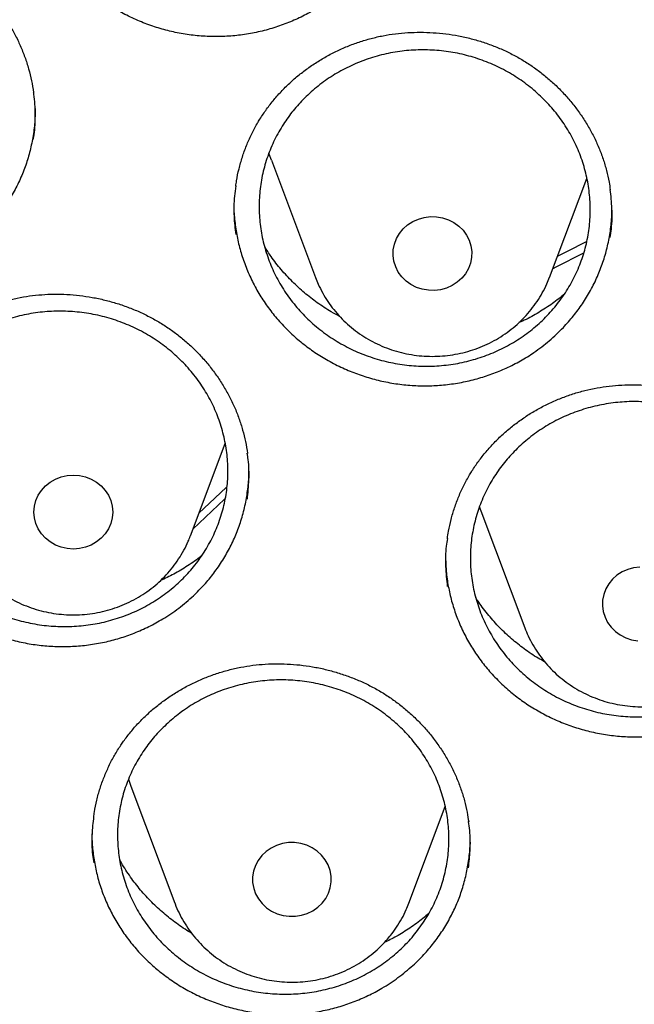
# Model space of a CAD drawing. Header units: millimetres. Extents: x 8 to 1233, y 12 to 1462.
# Tile 38 of 127: x 439.31 to 445.55, y 1284.22 to 1294.21. Entities that reach past the tile are written whole.
import ezdxf

# ---------------------------------------------------------------- set-up
doc = ezdxf.new("R2010")
doc.units = ezdxf.units.MM

msp = doc.modelspace()

# ---------------------------------------------------------------- linework, layer by layer
at = {"color": 7, "linetype": 'Continuous', "lineweight": 30}
for p, q in [((441.8648, 1292.783), (442.3119, 1291.5947)), ((444.688, 1291.5947), (445.0661, 1292.5997)), ((441.0429, 1288.9706), (441.3953, 1289.9073)), ((443.9747, 1289.268), (443.9898, 1289.226)), ((443.9898, 1289.226), (444.4369, 1288.0378)), ((440.4381, 1286.4299), (440.8852, 1285.2417)), ((443.2613, 1285.2417), (443.6305, 1286.2231)), ((440.0443, 1285.9534), (440.044, 1285.9404))]:
    msp.add_line(p, q, dxfattribs=at)
at = {"color": 7, "linetype": 'Continuous', "lineweight": 30, "flags": 128}
for points in [[(441.8648, 1292.783), (441.843, 1292.8449), (441.8393, 1292.8563)], [(443.2999, 1292.1612), (443.3566, 1292.1866), (443.4168, 1292.2033), (443.479, 1292.211), (443.5417, 1292.2094), (443.6035, 1292.1987), (443.6626, 1292.179), (443.7178, 1292.1509), (443.7676, 1292.1151), (443.8108, 1292.0724), (443.8463, 1292.0238), (443.8734, 1291.9707), (443.8912, 1291.9142), (443.8994, 1291.8558), (443.8977, 1291.797), (443.8863, 1291.7391), (443.8654, 1291.6836), (443.8354, 1291.6318), (443.7972, 1291.5851), (443.7517, 1291.5446), (443.6999, 1291.5112), (443.6433, 1291.4859), (443.5831, 1291.4691), (443.5209, 1291.4614), (443.4581, 1291.463), (443.3964, 1291.4737), (443.3372, 1291.4934), (443.2821, 1291.5215), (443.2323, 1291.5573), (443.1891, 1291.6), (443.1535, 1291.6486), (443.1265, 1291.7017), (443.1087, 1291.7582), (443.1005, 1291.8166), (443.1021, 1291.8754), (443.1136, 1291.9333), (443.1345, 1291.9888), (443.1645, 1292.0406), (443.2027, 1292.0873), (443.2482, 1292.1279), (443.2999, 1292.1612)], [(444.769, 1291.8101), (444.8704, 1291.8622), (445.0646, 1291.9595)], [(445.032, 1291.8395), (444.7513, 1291.697), (444.7205, 1291.681)], [(439.572, 1289.4775), (439.6197, 1289.5157), (439.6733, 1289.5465), (439.7312, 1289.569), (439.7923, 1289.5828), (439.8549, 1289.5874), (439.9174, 1289.5828), (439.9785, 1289.569), (440.0365, 1289.5465), (440.09, 1289.5157), (440.1377, 1289.4775), (440.1785, 1289.4327), (440.2113, 1289.3825), (440.2353, 1289.3281), (440.2499, 1289.2708), (440.2549, 1289.2121), (440.2499, 1289.1534), (440.2353, 1289.0961), (440.2113, 1289.0417), (440.1785, 1288.9915), (440.1377, 1288.9467), (440.09, 1288.9085), (440.0365, 1288.8777), (439.9785, 1288.8552), (439.9174, 1288.8414), (439.8549, 1288.8368), (439.7923, 1288.8414), (439.7312, 1288.8552), (439.6733, 1288.8777), (439.6197, 1288.9085), (439.572, 1288.9467), (439.5312, 1288.9915), (439.4985, 1289.0417), (439.4744, 1289.0961), (439.4598, 1289.1534), (439.4549, 1289.2121), (439.4598, 1289.2708), (439.4744, 1289.3281), (439.4985, 1289.3825), (439.5312, 1289.4327), (439.572, 1289.4775)], [(441.1297, 1289.2012), (441.29, 1289.3538), (441.4098, 1289.4649)], [(441.3904, 1289.3433), (441.1944, 1289.1595), (441.0681, 1289.0375)], [(445.604, 1288.654), (445.5418, 1288.6463), (445.4816, 1288.6296), (445.4249, 1288.6042), (445.3732, 1288.5709), (445.3277, 1288.5303), (445.2895, 1288.4836), (445.2595, 1288.4319), (445.2386, 1288.3764), (445.2271, 1288.3185), (445.2255, 1288.2596), (445.2337, 1288.2012), (445.2515, 1288.1448), (445.2785, 1288.0916), (445.3141, 1288.0431), (445.3573, 1288.0004), (445.4071, 1287.9645), (445.4622, 1287.9364), (445.5214, 1287.9167), (445.5831, 1287.906)], [(440.4131, 1286.5016), (440.4163, 1286.4919), (440.4381, 1286.4299)], [(442.3797, 1285.242), (442.4161, 1285.2899), (442.4441, 1285.3426), (442.463, 1285.3988), (442.4723, 1285.457), (442.4717, 1285.5159), (442.4614, 1285.574), (442.4414, 1285.6298), (442.4125, 1285.6821), (442.3751, 1285.7294), (442.3304, 1285.7707), (442.2793, 1285.8049), (442.2231, 1285.8311), (442.1632, 1285.8489), (442.1011, 1285.8576), (442.0384, 1285.857), (441.9765, 1285.8473), (441.9169, 1285.8286), (441.8613, 1285.8015), (441.8108, 1285.7664), (441.7668, 1285.7244), (441.7304, 1285.6765), (441.7024, 1285.6238), (441.6835, 1285.5676), (441.6742, 1285.5094), (441.6748, 1285.4505), (441.6851, 1285.3924), (441.705, 1285.3366), (441.734, 1285.2843), (441.7714, 1285.237), (441.8161, 1285.1957), (441.8672, 1285.1615), (441.9234, 1285.1352), (441.9833, 1285.1175), (442.0453, 1285.1088), (442.1081, 1285.1093), (442.17, 1285.1191), (442.2295, 1285.1377), (442.2852, 1285.1649), (442.3357, 1285.2), (442.3797, 1285.242)]]:
    msp.add_lwpolyline(points, dxfattribs=at)
at = {"color": 7, "linetype": 'Continuous', "lineweight": 30}
for points, knots in [([(419.8279, 1282.1751), (419.8463, 1282.3054), (419.8881, 1282.6005), (419.9633, 1283.0592), (420.0517, 1283.5511), (420.1489, 1284.0416), (420.2545, 1284.5305), (420.3686, 1285.0178), (420.4911, 1285.5033), (420.622, 1285.9868), (420.7613, 1286.4683), (420.9089, 1286.9476), (421.0647, 1287.4246), (421.2288, 1287.8991), (421.4011, 1288.3711), (421.5816, 1288.8404), (421.7701, 1289.3069), (421.9667, 1289.7704), (422.1713, 1290.2309), (422.3839, 1290.6882), (422.6043, 1291.1423), (422.8326, 1291.5929), (423.0686, 1292.0399), (423.3124, 1292.4833), (423.5638, 1292.9229), (423.8228, 1293.3587), (424.0893, 1293.7904), (424.3632, 1294.2181), (424.6445, 1294.6414), (424.9331, 1295.0605), (425.2289, 1295.4751), (425.5319, 1295.8851), (425.8419, 1296.2905), (426.1589, 1296.6911), (426.4828, 1297.0868), (426.8135, 1297.4775), (427.1509, 1297.8632), (427.495, 1298.2436), (427.8456, 1298.6188), (428.2026, 1298.9885), (428.566, 1299.3528), (428.9357, 1299.7115), (429.3115, 1300.0645), (429.6934, 1300.4118), (430.0812, 1300.7531), (430.4749, 1301.0886), (430.8744, 1301.4179), (431.2795, 1301.7412), (431.6902, 1302.0583), (432.1062, 1302.369), (432.5277, 1302.6734), (432.9543, 1302.9713), (433.386, 1303.2627), (433.8227, 1303.5474), (434.2643, 1303.8255), (434.7107, 1304.0968), (435.1617, 1304.3613), (435.6172, 1304.6188), (436.0771, 1304.8694), (436.5413, 1305.113), (437.0096, 1305.3495), (437.482, 1305.5787), (437.9583, 1305.8008), (438.4383, 1306.0156), (438.922, 1306.2231), (439.4093, 1306.4231), (439.8999, 1306.6157), (440.3938, 1306.8008), (440.8909, 1306.9784), (441.391, 1307.1483), (441.8939, 1307.3107), (442.3996, 1307.4653), (442.9079, 1307.6122), (443.4186, 1307.7514), (443.9318, 1307.8828), (444.4471, 1308.0063), (444.9645, 1308.122), (445.4838, 1308.2297), (446.0049, 1308.3296), (446.5277, 1308.4215), (447.052, 1308.5054), (447.5777, 1308.5813), (448.1046, 1308.6493), (448.6327, 1308.7091), (449.1617, 1308.761), (449.6915, 1308.8047), (450.222, 1308.8404), (450.7531, 1308.868), (451.2846, 1308.8875), (451.8163, 1308.8989), (452.3482, 1308.9023), (452.8801, 1308.8975), (453.4118, 1308.8846), (453.9432, 1308.8636), (454.4742, 1308.8345), (455.0046, 1308.7974), (455.5343, 1308.7522), (456.0631, 1308.6989), (456.5909, 1308.6375), (457.1177, 1308.5682), (457.6431, 1308.4908), (458.1671, 1308.4054), (458.6896, 1308.3121), (459.2104, 1308.2108), (459.7294, 1308.1016), (460.2464, 1307.9845), (460.7614, 1307.8595), (461.274, 1307.7267), (461.7844, 1307.5862), (462.2922, 1307.4378), (462.7974, 1307.2818), (463.2998, 1307.1181), (463.7993, 1306.9467), (464.2958, 1306.7678), (464.7891, 1306.5813), (465.2792, 1306.3874), (465.7658, 1306.186), (466.2488, 1305.9772), (466.7282, 1305.7611), (467.2038, 1305.5377), (467.6754, 1305.3071), (468.143, 1305.0694), (468.6064, 1304.8246), (469.0655, 1304.5727), (469.5202, 1304.3139), (469.9703, 1304.0482), (470.4158, 1303.7756), (470.8565, 1303.4964), (471.2924, 1303.2104), (471.7232, 1302.9179), (472.1488, 1302.6188), (472.5693, 1302.3133), (472.9844, 1302.0014), (473.394, 1301.6832), (473.7981, 1301.3588), (474.1965, 1301.0284), (474.5892, 1300.6919), (474.9759, 1300.3494), (475.3567, 1300.0011), (475.7314, 1299.6471), (476.1, 1299.2874), (476.4622, 1298.9222), (476.8181, 1298.5514), (477.1675, 1298.1753), (477.5103, 1297.7939), (477.8465, 1297.4074), (478.176, 1297.0158), (478.4987, 1296.6192), (478.8144, 1296.2177), (479.1231, 1295.8115), (479.4248, 1295.4007), (479.7193, 1294.9853), (480.0066, 1294.5654), (480.2866, 1294.1413), (480.5591, 1293.7129), (480.8243, 1293.2805), (481.0819, 1292.844), (481.3319, 1292.4037), (481.5743, 1291.9597), (481.8089, 1291.512), (482.0358, 1291.0608), (482.2548, 1290.6062), (482.4659, 1290.1483), (482.6691, 1289.6872), (482.8643, 1289.2232), (483.0513, 1288.7562), (483.2303, 1288.2864), (483.4011, 1287.814), (483.5638, 1287.339), (483.7181, 1286.8616), (483.8642, 1286.3819), (484.002, 1285.9001), (484.1314, 1285.4162), (484.2524, 1284.9304), (484.3649, 1284.4428), (484.469, 1283.9536), (484.5646, 1283.4628), (484.6519, 1282.9707), (484.7299, 1282.4772), (484.7852, 1282.097), (484.8116, 1281.881), (484.8178, 1281.8302)], [0, 0, 0, 0, 0.004439, 0.010056, 0.015673, 0.021289, 0.026906, 0.032523, 0.038139, 0.043756, 0.049373, 0.054989, 0.060606, 0.066222, 0.071838, 0.077455, 0.083071, 0.088687, 0.094304, 0.09992, 0.105536, 0.111152, 0.116768, 0.122384, 0.128, 0.133616, 0.139232, 0.144847, 0.150463, 0.156079, 0.161694, 0.16731, 0.172925, 0.178541, 0.184156, 0.189772, 0.195387, 0.201002, 0.206617, 0.212232, 0.217847, 0.223462, 0.229077, 0.234692, 0.240307, 0.245922, 0.251536, 0.257151, 0.262766, 0.26838, 0.273995, 0.279609, 0.285224, 0.290838, 0.296453, 0.302067, 0.307681, 0.313296, 0.31891, 0.324524, 0.330138, 0.335752, 0.341366, 0.346981, 0.352595, 0.358209, 0.363823, 0.369436, 0.37505, 0.380664, 0.386278, 0.391892, 0.397506, 0.40312, 0.408734, 0.414347, 0.419961, 0.425575, 0.431189, 0.436802, 0.442416, 0.44803, 0.453643, 0.459257, 0.464871, 0.470484, 0.476098, 0.481712, 0.487325, 0.492939, 0.498553, 0.504166, 0.50978, 0.515393, 0.521007, 0.526621, 0.532234, 0.537848, 0.543462, 0.549075, 0.554689, 0.560303, 0.565916, 0.57153, 0.577144, 0.582757, 0.588371, 0.593985, 0.599599, 0.605212, 0.610826, 0.61644, 0.622054, 0.627668, 0.633282, 0.638895, 0.644509, 0.650123, 0.655737, 0.661351, 0.666965, 0.672579, 0.678193, 0.683808, 0.689422, 0.695036, 0.70065, 0.706264, 0.711879, 0.717493, 0.723107, 0.728722, 0.734336, 0.739951, 0.745565, 0.75118, 0.756794, 0.762409, 0.768024, 0.773639, 0.779253, 0.784868, 0.790483, 0.796098, 0.801713, 0.807328, 0.812943, 0.818559, 0.824174, 0.829789, 0.835405, 0.84102, 0.846636, 0.852251, 0.857867, 0.863482, 0.869098, 0.874714, 0.88033, 0.885945, 0.891561, 0.897177, 0.902793, 0.90841, 0.914026, 0.919642, 0.925258, 0.930874, 0.936491, 0.942107, 0.947724, 0.95334, 0.958956, 0.964573, 0.97019, 0.975806, 0.981423, 0.98704, 0.992656, 0.998273, 1, 1, 1, 1]), ([(442.7191, 1294.6479), (442.683, 1294.6108), (442.6108, 1294.5366), (442.4895, 1294.436), (442.3591, 1294.344), (442.2208, 1294.2631), (442.0771, 1294.1946), (441.9277, 1294.138), (441.7721, 1294.0932), (441.6132, 1294.0613), (441.4536, 1294.0425), (441.2928, 1294.0367), (441.1304, 1294.0439), (440.9692, 1294.0643), (440.8118, 1294.0974), (440.6577, 1294.1428), (440.5066, 1294.201), (440.3609, 1294.2713), (440.223, 1294.3524), (440.0922, 1294.4441), (439.9687, 1294.5471), (439.8546, 1294.6596), (439.7518, 1294.7797), (439.6596, 1294.9075), (439.5782, 1295.0435), (439.5089, 1295.1855), (439.4529, 1295.3311), (439.4096, 1295.4806), (439.3797, 1295.6344), (439.3633, 1295.7746), (439.3632, 1295.8628), (439.3631, 1295.8985)], [0, 0, 0, 0, 0.034372, 0.068745, 0.104113, 0.139481, 0.173871, 0.208261, 0.243657, 0.279053, 0.313371, 0.347688, 0.383007, 0.418324, 0.45259, 0.486856, 0.522112, 0.557369, 0.591744, 0.626118, 0.661492, 0.696866, 0.731238, 0.765611, 0.800981, 0.836352, 0.87075, 0.905148, 0.940546, 0.975943, 1, 1, 1, 1]), ([(436.1757, 1294.5636), (436.1904, 1294.5775), (436.2347, 1294.6193), (436.3132, 1294.6849), (436.4129, 1294.7578), (436.5183, 1294.8246), (436.629, 1294.8848), (436.7443, 1294.9382), (436.8635, 1294.9843), (436.986, 1295.0228), (437.1108, 1295.0533), (437.2372, 1295.0758), (437.3643, 1295.0899), (437.4913, 1295.0958), (437.6178, 1295.0933), (437.7436, 1295.0825), (437.869, 1295.0637), (437.9943, 1295.0368), (438.1187, 1295.0018), (438.2413, 1294.9589), (438.3612, 1294.9084), (438.4774, 1294.8504), (438.5891, 1294.7856), (438.6953, 1294.7144), (438.7954, 1294.6374), (438.889, 1294.5549), (438.9761, 1294.4669), (439.0572, 1294.3733), (439.1323, 1294.274), (439.201, 1294.1695), (439.2627, 1294.0603), (439.317, 1293.9472), (439.3636, 1293.8308), (439.4017, 1293.712), (439.432, 1293.5918), (439.4449, 1293.5107), (439.4514, 1293.4704)], [0, 0, 0, 0, 0.01466, 0.044012, 0.073511, 0.103222, 0.133115, 0.16315, 0.193274, 0.223427, 0.253524, 0.283505, 0.313313, 0.342906, 0.372239, 0.401393, 0.43079, 0.460526, 0.490537, 0.520743, 0.551054, 0.581365, 0.611556, 0.64154, 0.671244, 0.700613, 0.729722, 0.759147, 0.78884, 0.818782, 0.848918, 0.879186, 0.90952, 0.93984, 0.970075, 1, 1, 1, 1]), ([(441.7413, 1293.1893), (441.7519, 1293.2063), (441.784, 1293.2575), (441.8429, 1293.3399), (441.9206, 1293.4347), (442.0053, 1293.5248), (442.0968, 1293.6098), (442.1945, 1293.6893), (442.298, 1293.7626), (442.4064, 1293.8293), (442.5193, 1293.8888), (442.6357, 1293.9408), (442.7549, 1293.985), (442.8763, 1294.0211), (442.9992, 1294.0489), (443.1236, 1294.0686), (443.2498, 1294.0803), (443.3778, 1294.0841), (443.507, 1294.0799), (443.6365, 1294.0676), (443.7654, 1294.0471), (443.8926, 1294.0187), (444.0172, 1293.9825), (444.1381, 1293.9387), (444.2546, 1293.8879), (444.3661, 1293.8301), (444.4729, 1293.7655), (444.5753, 1293.694), (444.6734, 1293.6156), (444.7666, 1293.5305), (444.8543, 1293.4393), (444.9358, 1293.3424), (445.0107, 1293.2406), (445.0782, 1293.1344), (445.1381, 1293.0245), (445.1898, 1292.9117), (445.2333, 1292.7965), (445.2678, 1292.6797), (445.2919, 1292.5753), (445.3009, 1292.5097), (445.3045, 1292.4838)], [0, 0, 0, 0, 0.013221, 0.03975, 0.066411, 0.093262, 0.120276, 0.147414, 0.174629, 0.201867, 0.229052, 0.25613, 0.283052, 0.309778, 0.336269, 0.362594, 0.389132, 0.415971, 0.44305, 0.470299, 0.497636, 0.524963, 0.552176, 0.579196, 0.605958, 0.632413, 0.658631, 0.685138, 0.711886, 0.738857, 0.766003, 0.793269, 0.820596, 0.847913, 0.875157, 0.902281, 0.929253, 0.956056, 0.982695, 1, 1, 1, 1]), ([(442.2016, 1293.4143), (442.2464, 1293.4561), (442.3362, 1293.5399), (442.4885, 1293.6461), (442.6513, 1293.7365), (442.8244, 1293.8081), (443.0048, 1293.861), (443.1904, 1293.8943), (443.379, 1293.907), (443.5681, 1293.8996), (443.7555, 1293.8723), (443.9385, 1293.8246), (444.115, 1293.7579), (444.2829, 1293.6729), (444.4397, 1293.5702), (444.5837, 1293.4516), (444.7133, 1293.3186), (444.8262, 1293.1723), (444.9215, 1293.0152), (444.9982, 1292.8491), (445.0544, 1292.6758), (445.0902, 1292.4978), (445.1051, 1292.3173), (445.0983, 1292.1366), (445.0705, 1291.9579), (445.0221, 1291.7834), (444.9529, 1291.6156), (444.8647, 1291.4564), (444.7584, 1291.3077), (444.6349, 1291.1718), (444.4962, 1291.05), (444.3441, 1290.9438), (444.1801, 1290.8551), (444.0066, 1290.7844), (443.8259, 1290.7326), (443.6399, 1290.701), (443.4512, 1290.6894), (443.2621, 1290.6978), (443.0751, 1290.7269), (442.8924, 1290.7756), (442.7162, 1290.8433), (442.5492, 1290.9298), (442.393, 1291.0334), (442.2497, 1291.1528), (442.1214, 1291.2871), (442.0095, 1291.4339), (441.9151, 1291.5916), (441.8402, 1291.7584), (441.785, 1291.932), (441.7503, 1292.1101), (441.7372, 1292.2908), (441.7452, 1292.4714), (441.7741, 1292.65), (441.8243, 1292.8239), (441.8944, 1292.9914), (441.982, 1293.1466), (442.0838, 1293.2891), (442.1624, 1293.3725), (442.2016, 1293.4143)], [0, 0, 0, 0, 0.017869, 0.035794, 0.053663, 0.071531, 0.089457, 0.107325, 0.125194, 0.143121, 0.16099, 0.178864, 0.196794, 0.214668, 0.232549, 0.250487, 0.268368, 0.286255, 0.304199, 0.322086, 0.339976, 0.357922, 0.375812, 0.393699, 0.411644, 0.429531, 0.447413, 0.465352, 0.483233, 0.501108, 0.519039, 0.536914, 0.554783, 0.57271, 0.590579, 0.608448, 0.626373, 0.644242, 0.662114, 0.680043, 0.697915, 0.715793, 0.733729, 0.751608, 0.769493, 0.787436, 0.805321, 0.82321, 0.841157, 0.859046, 0.876934, 0.89488, 0.912769, 0.930652, 0.948593, 0.966477, 0.983238, 1, 1, 1, 1]), ([(439.4493, 1292.9984), (439.4519, 1293.0128), (439.4668, 1293.0948), (439.4688, 1293.2476), (439.4657, 1293.3924), (439.4517, 1293.4666), (439.4505, 1293.4729)], [0, 0, 0, 0, 0.092014, 0.526071, 0.959621, 1, 1, 1, 1]), ([(439.4661, 1293.3079), (439.4662, 1293.2751), (439.4664, 1293.1899), (439.451, 1293.0532), (439.422, 1292.9004), (439.3794, 1292.7524), (439.3243, 1292.6085), (439.2559, 1292.4683), (439.1683, 1292.3234), (439.0598, 1292.1763), (438.969, 1292.0829), (438.9233, 1292.0359)], [0, 0, 0, 0, 0.069436, 0.180334, 0.291231, 0.398824, 0.506419, 0.617139, 0.727859, 0.863178, 1, 1, 1, 1]), ([(441.5036, 1292.5194), (441.506, 1292.538), (441.5136, 1292.5976), (441.5354, 1292.6967), (441.5687, 1292.8158), (441.6107, 1292.9319), (441.6605, 1293.0444), (441.7055, 1293.1296), (441.7339, 1293.177), (441.7413, 1293.1893)], [0, 0, 0, 0, 0.078972, 0.252512, 0.425715, 0.598252, 0.769861, 0.940359, 1, 1, 1, 1]), ([(441.5041, 1292.5222), (441.4988, 1292.4879), (441.4829, 1292.3856), (441.4809, 1292.2205), (441.496, 1292.0917), (441.503, 1292.0314)], [0, 0, 0, 0, 0.211187, 0.630976, 1, 1, 1, 1]), ([(445.3032, 1291.9983), (445.308, 1292.0279), (445.3239, 1292.1255), (445.3264, 1292.2897), (445.3118, 1292.4225), (445.3047, 1292.4866)], [0, 0, 0, 0, 0.1838633, 0.6055168, 1, 1, 1, 1]), ([(441.4843, 1292.3453), (441.4842, 1292.3441), (441.482, 1292.2907), (441.4902, 1292.1847), (441.5102, 1292.0304), (441.545, 1291.8797), (441.5921, 1291.7322), (441.6526, 1291.5875), (441.7259, 1291.4481), (441.8106, 1291.3163), (441.9062, 1291.1913), (442.0134, 1291.0732), (442.1308, 1290.9641), (442.2563, 1290.8658), (442.3899, 1290.7775), (442.5321, 1290.6995), (442.6805, 1290.6335), (442.8326, 1290.5802), (442.9886, 1290.5391), (443.149, 1290.5104), (443.3112, 1290.4948), (443.4726, 1290.4925), (443.6334, 1290.5029), (443.7942, 1290.5265), (443.9522, 1290.5631), (444.1046, 1290.6119), (444.2521, 1290.6726), (444.395, 1290.7457), (444.5417, 1290.8373), (444.6894, 1290.9487), (444.7821, 1291.0402), (444.8288, 1291.0862)], [0, 0, 0, 0, 0.000811, 0.036367, 0.071923, 0.106412, 0.140901, 0.176383, 0.211865, 0.246419, 0.280975, 0.316523, 0.35207, 0.386703, 0.421337, 0.45698, 0.492624, 0.527181, 0.561738, 0.597298, 0.632858, 0.667408, 0.701958, 0.737513, 0.773068, 0.807574, 0.84208, 0.877588, 0.913096, 0.95631, 1, 1, 1, 1]), ([(444.8288, 1291.0862), (444.8635, 1291.1245), (444.9331, 1291.2013), (445.0249, 1291.3277), (445.1068, 1291.4618), (445.1763, 1291.6023), (445.2322, 1291.7466), (445.2754, 1291.895), (445.3051, 1292.0479), (445.3214, 1292.1876), (445.3216, 1292.2758), (445.3216, 1292.3115)], [0, 0, 0, 0, 0.113458, 0.22692, 0.34368, 0.460437, 0.573777, 0.68712, 0.803774, 0.920428, 1, 1, 1, 1]), ([(442.558, 1291.1988), (442.5295, 1291.2137), (442.4505, 1291.2551), (442.3307, 1291.3353), (442.1988, 1291.4371), (442.0763, 1291.5494), (441.9632, 1291.6725), (441.8688, 1291.7918), (441.818, 1291.8726), (441.7969, 1291.9062)], [0, 0, 0, 0, 0.090934, 0.251817, 0.408017, 0.564218, 0.724961, 0.885704, 1, 1, 1, 1]), ([(442.3135, 1291.5929), (442.3221, 1291.5704), (442.3427, 1291.5164), (442.3845, 1291.4348), (442.4373, 1291.3481), (442.4976, 1291.266), (442.5647, 1291.1889), (442.6382, 1291.1175), (442.7176, 1291.052), (442.8025, 1290.9931), (442.8922, 1290.941), (442.9861, 1290.8963), (443.0836, 1290.8592), (443.1841, 1290.8299), (443.2868, 1290.8088), (443.3911, 1290.7959), (443.4963, 1290.7914), (443.6015, 1290.7953), (443.7061, 1290.8077), (443.8093, 1290.8283), (443.9104, 1290.8572), (444.0087, 1290.8941), (444.1035, 1290.9388), (444.1941, 1290.9909), (444.2798, 1291.0502), (444.3601, 1291.116), (444.4345, 1291.1881), (444.5022, 1291.2659), (444.563, 1291.3488), (444.6162, 1291.4363), (444.6581, 1291.5184), (444.6787, 1291.5726), (444.6872, 1291.5951)], [0, 0, 0, 0, 0.023997, 0.057521, 0.091087, 0.124704, 0.158378, 0.192114, 0.225915, 0.259782, 0.293713, 0.327706, 0.361757, 0.39586, 0.430009, 0.464199, 0.498421, 0.532669, 0.566932, 0.601202, 0.635469, 0.669725, 0.70396, 0.738165, 0.77233, 0.806448, 0.84051, 0.874509, 0.908442, 0.942304, 0.976096, 1, 1, 1, 1]), ([(438.107, 1290.6179), (438.1186, 1290.6343), (438.1533, 1290.6835), (438.2165, 1290.7624), (438.299, 1290.8526), (438.3884, 1290.9377), (438.4843, 1291.0175), (438.5861, 1291.0914), (438.6932, 1291.159), (438.8051, 1291.2196), (438.9209, 1291.2729), (439.04, 1291.3186), (439.1614, 1291.3563), (439.2845, 1291.3859), (439.4088, 1291.4072), (439.5341, 1291.4203), (439.6608, 1291.4254), (439.7888, 1291.4225), (439.9177, 1291.4116), (440.0465, 1291.3926), (440.1741, 1291.3656), (440.2997, 1291.3307), (440.4222, 1291.2882), (440.5407, 1291.2384), (440.6544, 1291.1817), (440.7628, 1291.1185), (440.866, 1291.0487), (440.9645, 1290.9723), (441.0584, 1290.8892), (441.1471, 1290.7998), (441.2299, 1290.7045), (441.3062, 1290.604), (441.3756, 1290.4988), (441.4376, 1290.3897), (441.4916, 1290.2773), (441.5373, 1290.1625), (441.5748, 1290.0457), (441.6026, 1289.9277), (441.6181, 1289.8482), (441.6219, 1289.808), (441.622, 1289.8076)], [0, 0, 0, 0, 0.013447, 0.040431, 0.067548, 0.094858, 0.122333, 0.149936, 0.177619, 0.205325, 0.23298, 0.260526, 0.287914, 0.315104, 0.342056, 0.36884, 0.395841, 0.423147, 0.450699, 0.478424, 0.506238, 0.534044, 0.561733, 0.589226, 0.616457, 0.643377, 0.670054, 0.697021, 0.724235, 0.751677, 0.779296, 0.807038, 0.834841, 0.862634, 0.890352, 0.917948, 0.945388, 0.972657, 0.99976, 1, 1, 1, 1]), ([(444.8363, 1291.4226), (444.8341, 1291.4206), (444.7918, 1291.382), (444.7009, 1291.3162), (444.5621, 1291.2267), (444.4535, 1291.1667), (444.3895, 1291.14), (444.3777, 1291.1351)], [0, 0, 0, 0, 0.016618, 0.318099, 0.619579, 0.929812, 1, 1, 1, 1]), ([(438.5599, 1290.8024), (438.606, 1290.8426), (438.6984, 1290.9231), (438.8539, 1291.0239), (439.0196, 1291.1086), (439.1948, 1291.1742), (439.3768, 1291.2209), (439.5634, 1291.248), (439.7523, 1291.2544), (439.9411, 1291.2408), (440.1275, 1291.2074), (440.3089, 1291.1539), (440.4833, 1291.0816), (440.6485, 1290.9914), (440.8019, 1290.8839), (440.9422, 1290.761), (441.0675, 1290.6241), (441.1757, 1290.4747), (441.266, 1290.315), (441.3372, 1290.147), (441.3879, 1289.9725), (441.418, 1289.794), (441.4271, 1289.6138), (441.4145, 1289.434), (441.381, 1289.257), (441.3271, 1289.0848), (441.2527, 1288.92), (441.1594, 1288.7644), (441.0485, 1288.6198), (440.9207, 1288.4886), (440.7783, 1288.3719), (440.6229, 1288.2711), (440.4562, 1288.1882), (440.2806, 1288.1235), (440.0983, 1288.0779), (439.9114, 1288.0525), (439.7225, 1288.0472), (439.5337, 1288.0618), (439.3477, 1288.0969), (439.1666, 1288.1515), (438.9926, 1288.2247), (438.8284, 1288.3165), (438.6756, 1288.4248), (438.5361, 1288.5485), (438.4121, 1288.6865), (438.3049, 1288.8365), (438.2156, 1288.9967), (438.146, 1289.1654), (438.0965, 1289.3401), (438.0675, 1289.5187), (438.0601, 1289.6991), (438.0739, 1289.8787), (438.1084, 1290.0556), (438.1642, 1290.2272), (438.2395, 1290.3916), (438.332, 1290.5432), (438.4382, 1290.6817), (438.5193, 1290.7622), (438.5599, 1290.8024)], [0, 0, 0, 0, 0.01787, 0.035796, 0.053666, 0.071535, 0.089461, 0.107331, 0.125204, 0.143134, 0.161007, 0.178887, 0.196824, 0.214704, 0.23259, 0.250534, 0.26842, 0.286309, 0.304256, 0.322145, 0.340033, 0.357979, 0.375866, 0.393749, 0.411689, 0.429571, 0.447447, 0.465379, 0.483254, 0.501124, 0.519051, 0.536921, 0.554789, 0.572715, 0.590583, 0.608454, 0.626383, 0.644254, 0.662132, 0.680067, 0.697944, 0.715829, 0.73377, 0.751655, 0.769544, 0.78749, 0.805379, 0.823268, 0.841214, 0.859103, 0.876988, 0.894929, 0.912814, 0.930691, 0.948626, 0.966504, 0.983252, 1, 1, 1, 1]), ([(443.9013, 1289.6296), (443.9122, 1289.6465), (443.9449, 1289.6972), (444.0049, 1289.7787), (444.0838, 1289.8723), (444.1697, 1289.9612), (444.2623, 1290.0451), (444.3611, 1290.1233), (444.4654, 1290.1953), (444.5748, 1290.2607), (444.6884, 1290.319), (444.8055, 1290.3698), (444.9254, 1290.4127), (445.0472, 1290.4475), (445.1705, 1290.4741), (445.2952, 1290.4926), (445.4216, 1290.5032), (445.5497, 1290.5059), (445.6789, 1290.5005), (445.8083, 1290.4871), (445.937, 1290.4656), (446.0639, 1290.4362), (446.1881, 1290.3991), (446.3085, 1290.3545), (446.4245, 1290.3028), (446.5354, 1290.2444), (446.6414, 1290.1792), (446.7429, 1290.1072), (446.8401, 1290.0282), (446.9323, 1289.9428), (447.0189, 1289.8512), (447.0994, 1289.7541), (447.1731, 1289.6521), (447.2394, 1289.5458), (447.298, 1289.4359), (447.3484, 1289.3232), (447.3906, 1289.2082), (447.4237, 1289.0915), (447.4454, 1288.9937), (447.453, 1288.9345), (447.4556, 1288.915)], [0, 0, 0, 0, 0.013282, 0.039924, 0.066698, 0.093661, 0.120785, 0.148035, 0.175362, 0.202712, 0.230009, 0.257199, 0.284233, 0.311071, 0.337673, 0.364104, 0.390749, 0.417696, 0.444886, 0.472246, 0.499695, 0.527135, 0.554461, 0.581593, 0.608467, 0.635034, 0.661361, 0.687969, 0.714827, 0.74191, 0.76917, 0.796554, 0.824, 0.85144, 0.878807, 0.906055, 0.933151, 0.960079, 0.986842, 1, 1, 1, 1]), ([(444.3605, 1289.8573), (444.4058, 1289.8985), (444.4967, 1289.9812), (444.6505, 1290.0856), (444.8147, 1290.1742), (444.9888, 1290.2439), (445.1701, 1290.2949), (445.3564, 1290.3263), (445.5454, 1290.3372), (445.7346, 1290.328), (445.9218, 1290.299), (446.1044, 1290.2497), (446.2802, 1290.1815), (446.4473, 1290.0952), (446.6029, 1289.9913), (446.7456, 1289.8717), (446.8737, 1289.7379), (446.9848, 1289.5911), (447.0783, 1289.4336), (447.1529, 1289.2673), (447.2069, 1289.094), (447.2405, 1288.9163), (447.2532, 1288.7363), (447.2441, 1288.5563), (447.214, 1288.3785), (447.1634, 1288.2051), (447.0921, 1288.0385), (447.0017, 1287.8807), (446.8935, 1287.7335), (446.7681, 1287.5992), (446.6278, 1287.4791), (446.4742, 1287.3747), (446.3088, 1287.2878), (446.1343, 1287.219), (445.9527, 1287.1691), (445.7661, 1287.1394), (445.5771, 1287.1296), (445.3879, 1287.1398), (445.201, 1287.1706), (445.0187, 1287.2209), (444.8432, 1287.2901), (444.6771, 1287.3779), (444.5221, 1287.4827), (444.3801, 1287.603), (444.2534, 1287.738), (444.1432, 1287.8855), (444.0507, 1288.0435), (443.9778, 1288.2105), (443.9248, 1288.384), (443.8923, 1288.5619), (443.8815, 1288.742), (443.8917, 1288.922), (443.9229, 1289.0996), (443.9754, 1289.2725), (444.0476, 1289.4387), (444.1373, 1289.5926), (444.2409, 1289.7336), (444.3206, 1289.816), (444.3605, 1289.8573)], [0, 0, 0, 0, 0.017871, 0.035798, 0.053669, 0.07154, 0.089468, 0.107338, 0.12521, 0.143138, 0.161009, 0.178884, 0.196816, 0.214692, 0.232572, 0.25051, 0.268391, 0.286276, 0.304219, 0.322104, 0.339991, 0.357936, 0.375823, 0.393709, 0.411651, 0.429537, 0.447417, 0.465355, 0.483236, 0.501111, 0.519044, 0.536919, 0.55479, 0.572719, 0.59059, 0.608461, 0.626388, 0.644259, 0.662133, 0.680063, 0.697937, 0.715816, 0.733752, 0.751631, 0.769515, 0.787456, 0.805341, 0.823228, 0.841172, 0.859059, 0.876945, 0.894889, 0.912775, 0.930658, 0.948597, 0.96648, 0.98324, 1, 1, 1, 1]), ([(441.6209, 1289.3416), (441.6275, 1289.4073), (441.6411, 1289.5414), (441.6379, 1289.6989), (441.6229, 1289.7885), (441.6193, 1289.81)], [0, 0, 0, 0, 0.421905, 0.861571, 1, 1, 1, 1]), ([(437.8009, 1289.6405), (437.8009, 1289.6391), (437.8005, 1289.5856), (437.8124, 1289.4816), (437.8372, 1289.3299), (437.8765, 1289.1807), (437.9289, 1289.0335), (437.9944, 1288.891), (438.0717, 1288.7553), (438.1603, 1288.6258), (438.2608, 1288.5026), (438.372, 1288.3877), (438.4919, 1288.2831), (438.6204, 1288.188), (438.7582, 1288.1027), (438.9028, 1288.0289), (439.0517, 1287.9676), (439.2052, 1287.9182), (439.3639, 1287.8809), (439.5251, 1287.8566), (439.6862, 1287.8455), (439.8475, 1287.8471), (440.0095, 1287.8619), (440.1693, 1287.8897), (440.3243, 1287.93), (440.475, 1287.9824), (440.6218, 1288.0474), (440.7735, 1288.1307), (440.9273, 1288.2336), (441.0251, 1288.3197), (441.0742, 1288.363)], [0, 0, 0, 0, 0.000987, 0.037825, 0.073555, 0.109285, 0.146044, 0.182802, 0.218608, 0.254415, 0.29125, 0.328084, 0.363984, 0.399884, 0.436831, 0.473777, 0.509609, 0.545441, 0.582312, 0.619184, 0.655017, 0.69085, 0.727726, 0.764601, 0.800386, 0.836172, 0.872996, 0.909821, 0.954663, 1, 1, 1, 1]), ([(441.0742, 1288.363), (441.111, 1288.3993), (441.1847, 1288.4718), (441.2833, 1288.5926), (441.3724, 1288.7216), (441.4495, 1288.8575), (441.5133, 1288.998), (441.5644, 1289.1432), (441.6031, 1289.2937), (441.6273, 1289.4467), (441.6381, 1289.5657), (441.6365, 1289.6329), (441.6361, 1289.6493)], [0, 0, 0, 0, 0.105992, 0.211988, 0.321063, 0.430137, 0.536029, 0.641924, 0.750913, 0.859902, 0.965615, 1, 1, 1, 1]), ([(443.6517, 1288.9418), (443.6551, 1288.9668), (443.6641, 1289.0326), (443.6882, 1289.1376), (443.7229, 1289.2559), (443.766, 1289.3713), (443.8171, 1289.4829), (443.8635, 1289.5685), (443.8932, 1289.6165), (443.9013, 1289.6296)], [0, 0, 0, 0, 0.103337, 0.271377, 0.439095, 0.606171, 0.772347, 0.937442, 1, 1, 1, 1]), ([(438.6701, 1288.9639), (438.6798, 1288.9393), (438.7018, 1288.8833), (438.7455, 1288.7998), (438.7992, 1288.7137), (438.8604, 1288.6322), (438.9282, 1288.5558), (439.0025, 1288.485), (439.0826, 1288.4203), (439.1681, 1288.3622), (439.2583, 1288.3111), (439.3527, 1288.2672), (439.4507, 1288.2311), (439.5515, 1288.2028), (439.6544, 1288.1827), (439.7589, 1288.1708), (439.864, 1288.1673), (439.9692, 1288.1723), (440.0737, 1288.1856), (440.1767, 1288.2073), (440.2775, 1288.2372), (440.3754, 1288.2751), (440.4697, 1288.3207), (440.5597, 1288.3737), (440.6449, 1288.4337), (440.7245, 1288.5004), (440.798, 1288.5732), (440.8649, 1288.6517), (440.9249, 1288.7351), (440.977, 1288.8231), (441.0159, 1288.9008), (441.0342, 1288.9501), (441.0406, 1288.9675)], [0, 0, 0, 0, 0.02644, 0.060069, 0.09374, 0.127463, 0.161245, 0.19509, 0.228999, 0.262975, 0.297015, 0.331116, 0.365275, 0.399486, 0.433743, 0.468038, 0.502366, 0.536718, 0.571085, 0.605457, 0.639825, 0.674181, 0.708515, 0.742817, 0.777079, 0.811292, 0.845447, 0.87954, 0.913565, 0.94752, 0.981404, 1, 1, 1, 1]), ([(443.652, 1288.9447), (443.6476, 1288.9184), (443.632, 1288.8244), (443.6288, 1288.6599), (443.6431, 1288.5235), (443.6503, 1288.4554)], [0, 0, 0, 0, 0.162756, 0.58205, 1, 1, 1, 1]), ([(441.1601, 1288.7722), (441.1566, 1288.7693), (441.1112, 1288.7301), (441.0159, 1288.6658), (440.8791, 1288.5819), (440.784, 1288.5375), (440.7383, 1288.5162)], [0, 0, 0, 0, 0.027652, 0.366656, 0.696195, 1, 1, 1, 1]), ([(443.6331, 1288.7706), (443.6339, 1288.7243), (443.6356, 1288.6258), (443.6553, 1288.4776), (443.6877, 1288.3272), (443.7332, 1288.1798), (443.792, 1288.0351), (443.8637, 1287.8956), (443.9468, 1287.7635), (444.041, 1287.6382), (444.1468, 1287.5196), (444.2629, 1287.4098), (444.3873, 1287.3108), (444.5199, 1287.2216), (444.6612, 1287.1427), (444.8089, 1287.0755), (444.9604, 1287.0211), (445.116, 1286.9787), (445.2761, 1286.9486), (445.4383, 1286.9316), (445.5997, 1286.9278), (445.7608, 1286.9367), (445.922, 1286.9587), (446.0805, 1286.9938), (446.2336, 1287.041), (446.382, 1287.1001), (446.5259, 1287.1716), (446.6737, 1287.2616), (446.8227, 1287.371), (446.9165, 1287.461), (446.9636, 1287.5063)], [0, 0, 0, 0, 0.031742, 0.067481, 0.10214, 0.136799, 0.172456, 0.208113, 0.242834, 0.277555, 0.313274, 0.348991, 0.383791, 0.418592, 0.454406, 0.490221, 0.524949, 0.559678, 0.595414, 0.63115, 0.665876, 0.700603, 0.73634, 0.772077, 0.806766, 0.841454, 0.87715, 0.912845, 0.956185, 1, 1, 1, 1]), ([(444.6383, 1287.6925), (444.6163, 1287.7044), (444.5443, 1287.7433), (444.4317, 1287.8211), (444.3012, 1287.9242), (444.1802, 1288.0377), (444.0692, 1288.162), (443.9892, 1288.2638), (443.9509, 1288.3258), (443.9418, 1288.3405)], [0, 0, 0, 0, 0.077098, 0.252878, 0.423528, 0.594179, 0.769792, 0.945405, 1, 1, 1, 1]), ([(444.4376, 1288.037), (444.4485, 1288.0093), (444.4718, 1287.9504), (444.5172, 1287.8642), (444.5712, 1287.7782), (444.6325, 1287.6968), (444.7006, 1287.6206), (444.7751, 1287.55), (444.8554, 1287.4855), (444.941, 1287.4276), (445.0314, 1287.3767), (445.1259, 1287.3331), (445.2239, 1287.2972), (445.3248, 1287.2692), (445.4278, 1287.2493), (445.5323, 1287.2377), (445.6375, 1287.2345), (445.7427, 1287.2397), (445.8471, 1287.2533), (445.9501, 1287.2753), (446.0507, 1287.3055), (446.1498, 1287.3436), (446.2129, 1287.3758), (446.2449, 1287.3922)], [0, 0, 0, 0, 0.041614, 0.088792, 0.136032, 0.183345, 0.230739, 0.278222, 0.325797, 0.373464, 0.421221, 0.469065, 0.516988, 0.564984, 0.613044, 0.661159, 0.709319, 0.757512, 0.805725, 0.853945, 0.90216, 0.950356, 1, 1, 1, 1]), ([(440.3643, 1286.8854), (440.376, 1286.9016), (440.4115, 1286.9502), (440.4758, 1287.0281), (440.5596, 1287.1169), (440.6503, 1287.2008), (440.7472, 1287.2792), (440.8501, 1287.3518), (440.9583, 1287.4179), (441.071, 1287.4771), (441.1876, 1287.529), (441.3074, 1287.5733), (441.4294, 1287.6096), (441.553, 1287.6378), (441.6776, 1287.6578), (441.8032, 1287.6696), (441.93, 1287.6734), (442.0581, 1287.6693), (442.1868, 1287.6572), (442.3154, 1287.637), (442.4428, 1287.6089), (442.568, 1287.5729), (442.69, 1287.5295), (442.8079, 1287.4788), (442.9209, 1287.4213), (443.0285, 1287.3574), (443.1308, 1287.287), (443.2284, 1287.21), (443.3212, 1287.1265), (443.4087, 1287.0366), (443.4903, 1286.9411), (443.5654, 1286.8403), (443.6334, 1286.735), (443.694, 1286.6258), (443.7466, 1286.5135), (443.7909, 1286.3988), (443.8266, 1286.2823), (443.8527, 1286.1718), (443.863, 1286.0998), (443.8676, 1286.0676)], [0, 0, 0, 0, 0.013525, 0.040651, 0.06791, 0.095361, 0.122977, 0.150721, 0.178544, 0.206392, 0.234188, 0.261875, 0.289404, 0.316734, 0.343826, 0.370743, 0.397878, 0.425321, 0.453012, 0.480876, 0.508831, 0.536778, 0.564609, 0.592243, 0.619614, 0.646673, 0.673486, 0.700582, 0.727935, 0.755517, 0.783281, 0.811171, 0.839124, 0.867071, 0.894944, 0.922696, 0.950293, 0.977719, 1, 1, 1, 1]), ([(440.8126, 1287.0702), (440.8592, 1287.1099), (440.9526, 1287.1894), (441.1095, 1287.2885), (441.2762, 1287.3716), (441.4524, 1287.4356), (441.6352, 1287.4806), (441.8223, 1287.5061), (442.0116, 1287.511), (442.2005, 1287.4959), (442.3867, 1287.4611), (442.5678, 1287.4063), (442.7415, 1287.3328), (442.9059, 1287.2416), (443.0584, 1287.1332), (443.1974, 1287.0096), (443.3214, 1286.8722), (443.428, 1286.7225), (443.5166, 1286.5626), (443.5861, 1286.3947), (443.6349, 1286.2204), (443.663, 1286.0424), (443.6702, 1285.8628), (443.6556, 1285.6838), (443.6201, 1285.5077), (443.5642, 1285.3367), (443.4879, 1285.1731), (443.3928, 1285.0188), (443.2802, 1284.8757), (443.1508, 1284.7459), (443.0069, 1284.6308), (442.8502, 1284.5317), (442.6824, 1284.4504), (442.5059, 1284.3873), (442.3228, 1284.3433), (442.1354, 1284.3196), (441.9461, 1284.3158), (441.7573, 1284.3319), (441.5714, 1284.3685), (441.3907, 1284.4243), (441.2173, 1284.4987), (441.0539, 1284.5914), (440.9021, 1284.7006), (440.7638, 1284.825), (440.6412, 1284.9635), (440.5355, 1285.1138), (440.4479, 1285.2742), (440.3802, 1285.4428), (440.3325, 1285.6172), (440.3054, 1285.7954), (440.3001, 1285.9751), (440.3158, 1286.154), (440.3524, 1286.3299), (440.4101, 1286.5003), (440.4874, 1286.6635), (440.5816, 1286.8138), (440.6895, 1286.9509), (440.7715, 1287.0305), (440.8126, 1287.0702)], [0, 0, 0, 0, 0.017872, 0.035802, 0.053674, 0.071546, 0.089475, 0.107348, 0.125223, 0.143156, 0.161032, 0.178913, 0.196852, 0.214733, 0.232619, 0.250562, 0.268448, 0.286335, 0.304279, 0.322167, 0.340052, 0.357994, 0.375879, 0.393759, 0.411696, 0.429576, 0.447451, 0.465383, 0.483257, 0.501129, 0.519057, 0.536928, 0.554799, 0.572726, 0.590597, 0.608471, 0.626403, 0.644277, 0.662157, 0.680093, 0.697973, 0.715857, 0.733799, 0.751684, 0.769571, 0.787515, 0.805403, 0.823289, 0.841232, 0.859118, 0.877, 0.894939, 0.912821, 0.930697, 0.94863, 0.966507, 0.983253, 1, 1, 1, 1]), ([(440.0613, 1286.117), (440.0633, 1286.1338), (440.0704, 1286.1913), (440.0914, 1286.288), (440.124, 1286.4064), (440.1654, 1286.5222), (440.2146, 1286.6347), (440.2716, 1286.743), (440.3228, 1286.826), (440.3552, 1286.8724), (440.3643, 1286.8854)], [0, 0, 0, 0, 0.061294, 0.209126, 0.357085, 0.504758, 0.651865, 0.798173, 0.943523, 1, 1, 1, 1]), ([(440.06, 1286.1201), (440.0534, 1286.0594), (440.0394, 1285.931), (440.042, 1285.7732), (440.0576, 1285.6785), (440.062, 1285.6513)], [0, 0, 0, 0, 0.390044, 0.824417, 1, 1, 1, 1]), ([(443.8658, 1285.6019), (443.8725, 1285.6595), (443.887, 1285.7852), (443.885, 1285.9426), (443.8697, 1286.0404), (443.8651, 1286.0701)], [0, 0, 0, 0, 0.370502, 0.808103, 1, 1, 1, 1]), ([(440.0439, 1285.9336), (440.0437, 1285.9261), (440.0421, 1285.8668), (440.0527, 1285.757), (440.0758, 1285.6057), (440.1131, 1285.4567), (440.1636, 1285.3096), (440.2274, 1285.167), (440.3029, 1285.0311), (440.3899, 1284.9014), (440.4889, 1284.7776), (440.5986, 1284.6621), (440.7173, 1284.5568), (440.8446, 1284.4609), (440.9813, 1284.3746), (441.1251, 1284.2997), (441.2733, 1284.2372), (441.4263, 1284.1865), (441.5845, 1284.1478), (441.7456, 1284.1219), (441.9066, 1284.1093), (442.0681, 1284.1093), (442.2304, 1284.1223), (442.3907, 1284.1485), (442.5464, 1284.1871), (442.6979, 1284.2377), (442.8457, 1284.301), (442.9985, 1284.3823), (443.1535, 1284.483), (443.2523, 1284.5675), (443.302, 1284.61)], [0, 0, 0, 0, 0.005273, 0.04197, 0.077556, 0.113142, 0.149752, 0.186362, 0.222017, 0.257673, 0.294352, 0.33103, 0.366776, 0.402523, 0.439311, 0.476099, 0.511782, 0.547466, 0.584184, 0.620902, 0.656591, 0.692281, 0.729009, 0.765737, 0.801387, 0.837036, 0.873721, 0.910406, 0.954959, 1, 1, 1, 1]), ([(443.302, 1284.61), (443.3394, 1284.6458), (443.4142, 1284.7174), (443.5147, 1284.837), (443.6059, 1284.9648), (443.6849, 1285.0996), (443.7507, 1285.239), (443.8038, 1285.3832), (443.8444, 1285.5326), (443.8708, 1285.6848), (443.8835, 1285.8107), (443.8824, 1285.885), (443.8821, 1285.9089)], [0, 0, 0, 0, 0.104473, 0.20895, 0.316473, 0.423994, 0.52818, 0.632369, 0.739602, 0.846836, 0.95083, 1, 1, 1, 1]), ([(441.0549, 1284.9375), (441.0508, 1284.9397), (440.9969, 1284.9691), (440.9013, 1285.0359), (440.7698, 1285.1377), (440.6483, 1285.2505), (440.5355, 1285.3733), (440.4334, 1285.5073), (440.3633, 1285.6116), (440.3317, 1285.6733), (440.3258, 1285.6846)], [0, 0, 0, 0, 0.012892, 0.172243, 0.327016, 0.481789, 0.641057, 0.800326, 0.963179, 1, 1, 1, 1]), ([(440.8858, 1285.2407), (440.8864, 1285.2389), (440.8975, 1285.2053), (440.9269, 1285.1424), (440.974, 1285.0528), (441.0296, 1284.9677), (441.0921, 1284.8872), (441.1614, 1284.8119), (441.2369, 1284.7423), (441.3181, 1284.679), (441.4046, 1284.6222), (441.4958, 1284.5726), (441.5909, 1284.5303), (441.6895, 1284.4957), (441.7908, 1284.4691), (441.8941, 1284.4506), (441.9988, 1284.4405), (442.104, 1284.4387), (442.2091, 1284.4454), (442.3133, 1284.4605), (442.4159, 1284.4839), (442.5162, 1284.5154), (442.6134, 1284.5549), (442.7069, 1284.602), (442.796, 1284.6565), (442.88, 1284.7181), (442.9592, 1284.7861), (443.0069, 1284.8368), (443.0309, 1284.8624)], [0, 0, 0, 0, 0.0021151, 0.0414081, 0.0807418, 0.1201282, 0.1595767, 0.1990946, 0.2386869, 0.2783559, 0.3181016, 0.3579222, 0.3978137, 0.4377711, 0.4777878, 0.5178566, 0.5579696, 0.5981181, 0.6382931, 0.6784827, 0.7186764, 0.7588636, 0.7990338, 0.839176, 0.8792793, 0.9193331, 0.9593275, 1, 1, 1, 1]), ([(443.0309, 1284.8624), (443.046, 1284.8799), (443.0836, 1284.9233), (443.1374, 1284.9974), (443.1904, 1285.0849), (443.2319, 1285.1664), (443.252, 1285.2198), (443.2602, 1285.2414)], [0, 0, 0, 0, 0.155254, 0.385105, 0.614676, 0.843771, 1, 1, 1, 1]), ([(443.4644, 1285.1416), (443.4438, 1285.123), (443.3833, 1285.0681), (443.2725, 1284.9885), (443.1421, 1284.9057), (443.0518, 1284.8616), (443.0105, 1284.8415)], [0, 0, 0, 0, 0.153398, 0.451586, 0.749775, 1, 1, 1, 1])]:
    msp.add_open_spline(points, degree=3, knots=knots, dxfattribs=at)

doc.saveas('drawing.dxf')
